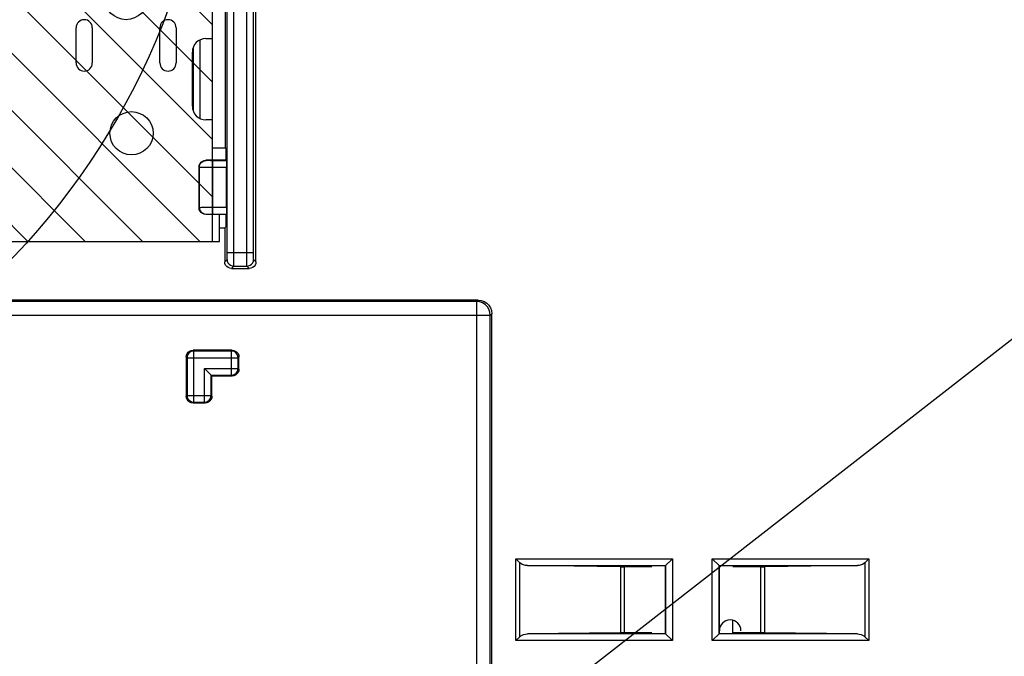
# Model space of a CAD drawing. Extents: x 28 to 410, y 33 to 287.
# Tile 57 of 63: x 326 to 350, y 208 to 224. Entities that reach past the tile are written whole.
import ezdxf

# ---------------------------------------------------------------- set-up
doc = ezdxf.new("R2010")
doc.units = 0
doc.header["$LTSCALE"] = 23.1
doc.layers.get('0').update_dxf_attribs({"linetype": 'CONTINUOUS'})
for name, color, linetype in [('ALL_AXIS', 7, 'CONTINUOUS'), ('ALL_FEATURES', 7, 'CONTINUOUS'), ('ALL_NOTE', 7, 'CONTINUOUS')]:
    doc.layers.add(name, color=color, linetype=linetype)

msp = doc.modelspace()

# ---------------------------------------------------------------- linework, layer by layer
at = {"color": 2, "linetype": 'CONTINUOUS'}
for p, q in [((325.791, 218.278), (303.124, 240.945)), ((327.205, 218.278), (304.539, 240.945)), ((328.619, 218.278), (305.953, 240.945)), ((330.034, 218.278), (307.367, 240.945)), ((330.35, 219.376), (308.781, 240.945)), ((330.35, 220.79), (310.195, 240.945)), ((330.35, 222.205), (311.61, 240.945)), ((330.35, 223.619), (313.024, 240.945))]:
    msp.add_line(p, q, dxfattribs=at)
at = {"color": 7, "linetype": 'CONTINUOUS'}
for p, q in [((330.35, 218.278), (330.35, 237.278)), ((296.016, 218.278), (330.35, 218.278))]:
    msp.add_line(p, q, dxfattribs=at)
at = {"color": 2, "linetype": 'CONTINUOUS'}
msp.add_circle((312.636, 230.137), 17.713, dxfattribs=at)
at = {"layer": 'ALL_AXIS', "color": 7, "linetype": 'CONTINUOUS'}
for p, q in [((330.35, 223.278), (330.35, 224.945)), ((326.983, 222.678), (326.983, 223.545)), ((327.383, 223.545), (327.383, 222.678)), ((329.05, 222.678), (329.05, 223.545)), ((329.45, 223.545), (329.45, 222.678)), ((330.183, 223.278), (330.35, 223.278)), ((329.85, 221.611), (329.85, 222.945)), ((330.35, 221.278), (330.183, 221.278)), ((330.35, 220.278), (330.35, 221.278)), ((330.516, 218.278), (330.516, 218.945)), ((320.183, 218.278), (330.516, 218.278))]:
    msp.add_line(p, q, dxfattribs=at)
for centre in [(328.216, 224.278), (328.35, 220.945)]:
    msp.add_circle(centre, 0.533, dxfattribs=at)
for centre, radius, start, end in [((327.183, 223.545), 0.2, 0, 180), ((329.25, 223.545), 0.2, 0, 180), ((330.183, 222.945), 0.333, 90, 180), ((327.183, 222.678), 0.2, 180, 360), ((329.25, 222.678), 0.2, 180, 360), ((330.183, 221.611), 0.333, 180, 270)]:
    msp.add_arc(centre, radius, start, end, dxfattribs=at)
at = {"layer": 'ALL_FEATURES', "color": 7, "linetype": 'CONTINUOUS'}
for p, q in [((331.42, 217.778), (331.42, 225.278)), ((330.671, 220.588), (330.671, 225.038)), ((329.864, 223.037), (329.864, 221.519)), ((330.35, 220.588), (330.671, 220.588)), ((330.671, 220.588), (330.683, 220.576)), ((330.683, 220.278), (330.683, 220.576)), ((330.016, 220.111), (330.016, 219.111)), ((330.683, 220.278), (330.183, 220.278)), ((330.692, 220.269), (330.683, 220.278)), ((330.695, 219.12), (330.695, 220.103)), ((330.683, 218.945), (330.183, 218.945)), ((330.683, 218.945), (330.692, 218.953)), ((330.683, 218.646), (330.683, 218.945)), ((330.516, 218.611), (330.648, 218.611)), ((330.648, 218.611), (330.683, 218.646)), ((330.648, 218.611), (330.648, 217.778)), ((330.815, 217.611), (331.253, 217.611)), ((336.903, 216.83), (297.13, 216.83)), ((337.235, 198.253), (337.235, 216.497)), ((329.701, 215.427), (329.701, 214.462)), ((330.832, 215.594), (329.867, 215.594)), ((330.999, 215.129), (330.999, 215.427)), ((330.332, 214.962), (330.148, 215.147)), ((330.332, 214.962), (330.832, 214.962)), ((330.332, 214.462), (330.332, 214.962)), ((329.867, 214.295), (330.166, 214.295)), ((337.927, 210.357), (337.83, 210.453)), ((341.516, 210.278), (341.692, 210.453)), ((342.674, 210.453), (342.85, 210.278)), ((346.439, 210.357), (346.536, 210.453)), ((340.407, 210.258), (338.113, 210.287)), ((341.183, 210.258), (340.504, 210.258)), ((341.516, 210.278), (341.183, 210.278)), ((341.516, 210.278), (341.516, 208.611)), ((343.183, 210.278), (342.85, 210.278)), ((342.85, 208.611), (342.85, 210.278)), ((343.863, 210.258), (343.183, 210.258)), ((346.253, 210.287), (343.959, 210.258)), ((343.183, 208.611), (343.183, 208.933)), ((340.407, 208.631), (338.113, 208.603)), ((341.183, 208.632), (340.504, 208.632)), ((343.863, 208.632), (343.183, 208.632)), ((346.253, 208.603), (343.959, 208.631)), ((337.927, 208.533), (337.83, 208.436)), ((341.183, 208.611), (341.516, 208.611)), ((341.516, 208.611), (341.692, 208.436)), ((342.674, 208.436), (342.85, 208.611)), ((342.85, 208.611), (343.183, 208.611)), ((346.439, 208.533), (346.536, 208.436))]:
    msp.add_line(p, q, dxfattribs=at)
at = {"layer": 'ALL_FEATURES', "color": 9, "linetype": 'CONTINUOUS'}
for p, q in [((330.709, 218.003), (330.709, 224.023)), ((330.876, 218.003), (330.876, 224.023)), ((331.192, 218.003), (331.192, 224.023)), ((331.358, 218.003), (331.358, 224.023)), ((330.037, 223.242), (330.037, 221.314)), ((329.87, 223.053), (329.87, 221.503)), ((330.022, 220.105), (330.016, 220.111)), ((330.022, 219.117), (330.022, 220.105)), ((330.189, 220.272), (330.183, 220.278)), ((330.356, 218.953), (330.356, 220.269)), ((330.692, 220.269), (330.356, 220.269)), ((330.695, 220.103), (330.356, 220.103)), ((330.016, 219.111), (330.022, 219.117)), ((330.356, 219.12), (330.695, 219.12)), ((330.183, 218.945), (330.189, 218.951)), ((330.356, 218.953), (330.692, 218.953)), ((330.709, 218.003), (331.358, 218.003)), ((330.648, 217.778), (330.706, 217.836)), ((330.815, 217.611), (330.873, 217.67)), ((330.873, 217.67), (331.195, 217.67)), ((331.253, 217.611), (331.195, 217.67)), ((331.42, 217.778), (331.361, 217.836)), ((336.867, 216.795), (297.166, 216.795)), ((336.867, 216.795), (336.903, 216.83)), ((336.867, 197.932), (336.867, 216.795)), ((296.833, 216.462), (337.2, 216.462)), ((337.2, 216.462), (337.235, 216.497)), ((337.2, 198.265), (337.2, 216.462)), ((329.719, 215.409), (329.701, 215.427)), ((329.885, 215.576), (329.867, 215.594)), ((330.814, 215.576), (329.885, 215.576)), ((329.885, 214.314), (329.885, 215.576)), ((330.814, 215.576), (330.832, 215.594)), ((330.814, 214.98), (330.814, 215.576)), ((330.981, 215.409), (330.999, 215.427)), ((329.719, 215.409), (330.981, 215.409)), ((329.719, 215.409), (329.719, 214.48)), ((330.981, 215.147), (330.981, 215.409)), ((330.148, 215.147), (330.981, 215.147)), ((330.148, 214.314), (330.148, 215.147)), ((330.314, 214.98), (330.814, 214.98)), ((330.314, 214.48), (330.314, 214.98)), ((330.814, 214.98), (330.832, 214.962)), ((330.981, 215.147), (330.999, 215.129)), ((329.719, 214.48), (329.701, 214.462)), ((329.719, 214.48), (330.314, 214.48)), ((330.314, 214.48), (330.332, 214.462)), ((329.885, 214.314), (329.867, 214.295)), ((329.885, 214.314), (330.148, 214.314)), ((330.148, 214.314), (330.166, 214.295)), ((337.83, 210.453), (341.692, 210.453)), ((337.83, 208.436), (337.83, 210.453)), ((337.927, 208.533), (337.927, 210.357)), ((341.692, 210.453), (341.692, 208.436)), ((342.674, 210.453), (346.536, 210.453)), ((342.674, 208.436), (342.674, 210.453)), ((346.439, 210.357), (346.439, 208.533)), ((346.536, 210.453), (346.536, 208.436)), ((338.113, 210.287), (341.525, 210.287)), ((340.407, 210.258), (340.407, 208.631)), ((340.504, 210.258), (340.504, 208.632)), ((341.525, 210.287), (341.525, 208.603)), ((342.841, 210.287), (346.253, 210.287)), ((342.841, 208.603), (342.841, 210.287)), ((343.863, 210.258), (343.863, 208.632)), ((343.959, 210.258), (343.959, 208.631)), ((341.692, 208.436), (337.83, 208.436)), ((341.525, 208.603), (338.113, 208.603)), ((346.536, 208.436), (342.674, 208.436)), ((346.253, 208.603), (342.841, 208.603))]:
    msp.add_line(p, q, dxfattribs=at)
at = {"layer": 'ALL_FEATURES', "color": 7, "linetype": 'CONTINUOUS'}
for points in [[(330.016, 220.111), (330.022, 220.154), (330.039, 220.195), (330.065, 220.229), (330.1, 220.256), (330.14, 220.272), (330.183, 220.278)], [(330.692, 220.269), (330.693, 220.263), (330.693, 220.246), (330.694, 220.219), (330.694, 220.185), (330.695, 220.145), (330.695, 220.103)], [(330.183, 218.945), (330.14, 218.95), (330.1, 218.967), (330.065, 218.993), (330.039, 219.028), (330.022, 219.068), (330.016, 219.111)], [(330.695, 219.12), (330.695, 219.077), (330.694, 219.038), (330.694, 219.003), (330.693, 218.977), (330.693, 218.96), (330.692, 218.953)], [(330.815, 217.611), (330.772, 217.617), (330.731, 217.634), (330.697, 217.66), (330.67, 217.695), (330.654, 217.735), (330.648, 217.778)], [(331.42, 217.778), (331.414, 217.735), (331.397, 217.695), (331.371, 217.66), (331.336, 217.634), (331.296, 217.617), (331.253, 217.611)], [(336.903, 216.83), (336.977, 216.822), (337.047, 216.797), (337.11, 216.758), (337.163, 216.705), (337.203, 216.642), (337.227, 216.572), (337.235, 216.497)], [(329.701, 215.427), (329.706, 215.47), (329.723, 215.511), (329.749, 215.545), (329.784, 215.572), (329.824, 215.588), (329.867, 215.594)], [(330.832, 215.594), (330.875, 215.588), (330.916, 215.572), (330.95, 215.545), (330.977, 215.511), (330.993, 215.47), (330.999, 215.427)], [(330.999, 215.129), (330.993, 215.086), (330.977, 215.045), (330.95, 215.011), (330.916, 214.984), (330.875, 214.968), (330.832, 214.962)], [(329.867, 214.295), (329.824, 214.301), (329.784, 214.318), (329.749, 214.344), (329.723, 214.379), (329.706, 214.419), (329.701, 214.462)], [(330.332, 214.462), (330.327, 214.419), (330.31, 214.379), (330.283, 214.344), (330.249, 214.318), (330.209, 214.301), (330.166, 214.295)], [(338.113, 210.287), (338.065, 210.291), (338.022, 210.301), (337.985, 210.316), (337.953, 210.335), (337.927, 210.357)], [(346.439, 210.357), (346.413, 210.335), (346.381, 210.316), (346.344, 210.301), (346.301, 210.291), (346.253, 210.287)], [(340.407, 210.258), (340.437, 210.258), (340.469, 210.258), (340.504, 210.258)], [(343.863, 210.258), (343.897, 210.258), (343.93, 210.258), (343.959, 210.258)], [(340.504, 208.632), (340.469, 208.632), (340.437, 208.631), (340.407, 208.631)], [(343.959, 208.631), (343.93, 208.631), (343.897, 208.632), (343.863, 208.632)], [(337.927, 208.533), (337.953, 208.555), (337.985, 208.573), (338.022, 208.588), (338.065, 208.598), (338.113, 208.603)], [(346.253, 208.603), (346.301, 208.598), (346.344, 208.588), (346.381, 208.573), (346.413, 208.555), (346.439, 208.533)]]:
    msp.add_lwpolyline(points, dxfattribs=at)
at = {"layer": 'ALL_FEATURES', "color": 9, "linetype": 'CONTINUOUS'}
for points in [[(330.022, 220.105), (330.028, 220.149), (330.045, 220.189), (330.071, 220.223), (330.106, 220.25), (330.146, 220.266), (330.189, 220.272)], [(330.356, 220.103), (330.292, 220.103), (330.232, 220.103), (330.175, 220.103), (330.125, 220.103), (330.084, 220.104), (330.052, 220.104), (330.031, 220.105), (330.022, 220.105)], [(330.356, 220.269), (330.324, 220.269), (330.294, 220.269), (330.265, 220.27), (330.241, 220.27), (330.22, 220.27), (330.204, 220.271), (330.193, 220.271), (330.189, 220.272)], [(330.022, 219.117), (330.029, 219.118), (330.048, 219.118), (330.078, 219.119), (330.118, 219.119), (330.167, 219.12), (330.223, 219.12), (330.287, 219.12), (330.356, 219.12)], [(330.022, 219.117), (330.028, 219.074), (330.045, 219.034), (330.071, 218.999), (330.106, 218.973), (330.146, 218.956), (330.189, 218.951)], [(330.189, 218.951), (330.193, 218.951), (330.202, 218.952), (330.217, 218.952), (330.237, 218.953), (330.261, 218.953), (330.289, 218.953), (330.321, 218.953), (330.356, 218.953)], [(330.706, 217.836), (330.707, 217.84), (330.708, 217.85), (330.708, 217.865), (330.708, 217.885), (330.709, 217.91), (330.709, 217.938), (330.709, 217.969), (330.709, 218.003)], [(330.873, 217.67), (330.874, 217.677), (330.874, 217.697), (330.875, 217.727), (330.875, 217.768), (330.875, 217.816), (330.876, 217.873), (330.876, 217.936), (330.876, 218.003)], [(331.195, 217.67), (331.194, 217.677), (331.194, 217.696), (331.193, 217.726), (331.193, 217.766), (331.192, 217.814), (331.192, 217.87), (331.192, 217.934), (331.192, 218.003)], [(331.361, 217.836), (331.361, 217.84), (331.36, 217.849), (331.36, 217.864), (331.359, 217.884), (331.359, 217.909), (331.359, 217.937), (331.358, 217.968), (331.358, 218.003)], [(330.706, 217.836), (330.712, 217.793), (330.729, 217.753), (330.755, 217.718), (330.79, 217.692), (330.83, 217.675), (330.873, 217.67)], [(331.195, 217.67), (331.238, 217.675), (331.278, 217.692), (331.312, 217.718), (331.339, 217.753), (331.356, 217.793), (331.361, 217.836)], [(337.2, 216.462), (337.191, 216.536), (337.166, 216.606), (337.127, 216.669), (337.074, 216.722), (337.011, 216.761), (336.941, 216.786), (336.867, 216.795)], [(329.885, 215.576), (329.842, 215.57), (329.802, 215.553), (329.767, 215.527), (329.741, 215.492), (329.724, 215.452), (329.719, 215.409)], [(330.981, 215.409), (330.975, 215.452), (330.958, 215.493), (330.932, 215.527), (330.897, 215.554), (330.857, 215.57), (330.814, 215.576)], [(330.814, 214.98), (330.857, 214.986), (330.898, 215.003), (330.932, 215.029), (330.959, 215.064), (330.975, 215.104), (330.981, 215.147)], [(329.719, 214.48), (329.724, 214.437), (329.741, 214.397), (329.768, 214.362), (329.802, 214.336), (329.842, 214.319), (329.885, 214.314)], [(330.148, 214.314), (330.191, 214.319), (330.231, 214.336), (330.266, 214.362), (330.292, 214.397), (330.309, 214.437), (330.314, 214.48)]]:
    msp.add_lwpolyline(points, dxfattribs=at)
at = {"layer": 'ALL_FEATURES', "color": 7, "linetype": 'CONTINUOUS'}
msp.add_arc((343.116, 208.678), 0.267, 0, 180, dxfattribs=at)
at = {"layer": 'ALL_NOTE', "color": 2, "linetype": 'CONTINUOUS'}
msp.add_line((304.394, 180.317), (363.133, 226.044), dxfattribs=at)

doc.saveas('drawing.dxf')
